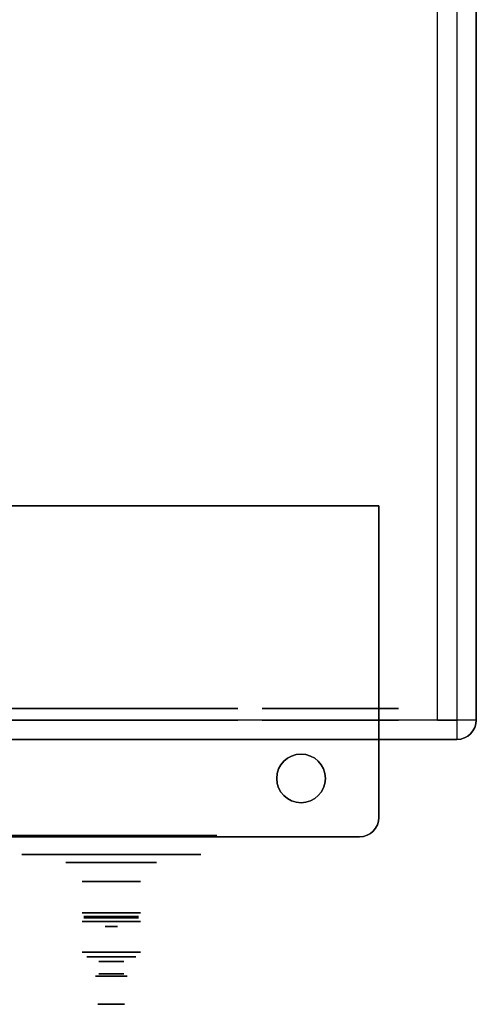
# Model space of a CAD drawing. Extents: x -4.2 to 4.1, y -6.8 to 5.8.
# Tile 213 of 214: x 1.2 to 4.1, y -6.8 to -0.5. Entities that reach past the tile are written whole.
import ezdxf

# ---------------------------------------------------------------- set-up
doc = ezdxf.new("R2010")
doc.units = 0
doc.layers.get('0').update_dxf_attribs({"linetype": 'CONTINUOUS'})

# ---------------------------------------------------------------- blocks, each defined once
blk = doc.blocks.new('*U1')
for p, q in [((3.875, -5), (3.875, 5)), ((4, 5, 0.125), (4, -5, 0.125)), ((4, 5, 4.425), (4, -5, 4.425)), ((4, 5, 4.425), (4, -5, 4.425)), ((4.125, -5, 4.3), (4.125, 5, 4.3)), ((4, -5, 4.425), (-4, -5, 4.425)), ((4, -5, 4.425), (-4, -5, 4.425)), ((3.5, -5), (-3.5, -5)), ((3.5, -5.625), (3.5, -5)), ((4.125, -5, 3.925), (4.125, -5, 4.3)), ((-4, -5.125, 4.3), (4, -5.125, 4.3)), ((4, -5.125, 4.3), (4, -5.125, 3.925)), ((3.5, -5.625), (3.5, -5.625, -0.075)), ((-3.375, -5.75), (3.375, -5.75)), ((3.375, -5.75), (3.375, -5.75, -0.075))]:
    blk.add_line(p, q)
at = {"extrusion": (0, 0, -1)}
for p, q in [((3.875, -5), (3.875, 5)), ((4, 5, 3.925), (4, -5, 3.925)), ((4.125, 5, 3.925), (4.125, -5, 3.925)), ((-3.5, -3.625, -0.075), (3.5, -3.625, -0.075)), ((3.5, -3.625), (-3.5, -3.625)), ((3.5, -3.625, -0.075), (3.5, -5.625, -0.075)), ((3.5, -5), (3.5, -3.625)), ((4, -5, 3.925), (-4, -5, 3.925)), ((3.875, -5), (3.5, -5)), ((4, -5.125, 3.925), (-4, -5.125, 3.925)), ((3.375, -5.75, -0.075), (-3.375, -5.75, -0.075))]:
    blk.add_line(p, q, dxfattribs=at)
at = {"extrusion": (1, 0, 0)}
for p, q in [((4, 5, 0.125), (4, -5, 0.125)), ((4, 5, 3.925), (4, -5, 3.925)), ((4.125, 5, 3.925), (4.125, -5, 3.925)), ((4.125, -5, 4.3), (4.125, 5, 4.3)), ((3.5, -3.625, -0.075), (3.5, -5.625, -0.075)), ((3.5, -3.625), (3.5, -3.625, -0.075)), ((3.5, -5), (3.5, -3.625)), ((3.5, -5.625), (3.5, -5)), ((4, -5, 0.125), (4, -5, 3.925)), ((4.125, -5, 3.925), (4.125, -5, 4.3)), ((3.5, -5.625), (3.5, -5.625, -0.075))]:
    blk.add_line(p, q, dxfattribs=at)
at = {"extrusion": (0, 1, 0)}
for p, q in [((-3.5, -3.625, -0.075), (3.5, -3.625, -0.075)), ((3.5, -3.625), (-3.5, -3.625)), ((3.5, -3.625), (3.5, -3.625, -0.075))]:
    blk.add_line(p, q, dxfattribs=at)
at = {"extrusion": (0, -1, 0)}
for p, q in [((4, -5, 3.925), (-4, -5, 3.925)), ((3.5, -5), (-3.5, -5)), ((3.875, -5), (3.5, -5)), ((4, -5, 0.125), (4, -5, 3.925)), ((-4, -5.125, 4.3), (4, -5.125, 4.3)), ((4, -5.125, 3.925), (-4, -5.125, 3.925)), ((4, -5.125, 4.3), (4, -5.125, 3.925)), ((3.375, -5.75, -0.075), (-3.375, -5.75, -0.075)), ((-3.375, -5.75), (3.375, -5.75)), ((3.375, -5.75), (3.375, -5.75, -0.075))]:
    blk.add_line(p, q, dxfattribs=at)
for centre, radius in [((1.7812, 2.8125, 4.925), 0.8125), ((1.7812, 2.8125, 4.925), 0.8125), ((1.7812, 2.8125, 4.925), 0.6775), ((3.1875, 1.0625, 4.925), 0.4375), ((3.1875, 1.0625, 4.925), 0.4375), ((1.7812, 2.8125, 5), 0.8125), ((3.1875, 1.0625, 5), 0.4375), ((1.7812, 2.8125, 5.7407), 0.6775), ((1.7812, 2.8125, 5.7407), 0.6775), ((1.7812, 2.8125, 5.9138), 0.2908), ((1.7812, 2.8125, 5.9138), 0.2908), ((1.7812, 2.8125, 6.2376), 0.1875), ((1.7812, 2.8125, 6.2376), 0.1875), ((1.7812, 2.8125, 6.325), 0.04), ((1.7812, 2.8125, 6.325), 0.04), ((1.7812, 2.8125, 6.49), 0.1875), ((1.7812, 2.8125, 6.49), 0.1875), ((1.7812, 2.8125, 6.52), 0.1575), ((1.7812, 2.8125, 6.52), 0.11), ((1.7812, 2.8125, 6.52), 0.11), ((1.7812, 2.8125, 6.63), 0.08), ((1.7812, 2.8125, 6.63), 0.08), ((1.7812, 2.8125, 6.825), 0.0858), ((1.7812, 2.8125, 6.825), 0.04)]:
    blk.add_circle(centre, radius, dxfattribs=at)
at = {"extrusion": (0, 1, 0)}
for centre, radius in [((-1.7812, 2.8125, -4.925), 0.6775), ((-1.7812, 2.8125, -5), 0.8125), ((-3.1875, 1.0625, -5), 0.4375), ((-1.7812, 2.8125, -5.8638), 0.5742), ((-1.7812, 2.8125, -5.8638), 0.5742), ((-1.7812, 2.8125, -6.0369), 0.1875), ((-1.7812, 2.8125, -6.0369), 0.1875), ((-1.7812, 2.8125, -6.2944), 0.1875), ((-1.7812, 2.8125, -6.2944), 0.1875), ((-1.7812, 2.8125, -6.262), 0.175), ((-1.7812, 2.8125, -6.262), 0.175), ((-1.7812, 2.8125, -6.27), 0.175), ((-1.7812, 2.8125, -6.27), 0.175), ((-1.7812, 2.8125, -6.52), 0.1575), ((-1.7812, 2.8125, -6.55), 0.08), ((-1.7812, 2.8125, -6.55), 0.08), ((-1.7812, 2.8125, -6.645), 0.1015), ((-1.7812, 2.8125, -6.645), 0.1015), ((-1.7812, 2.8125, -6.645), 0.095), ((-1.7812, 2.8125, -6.645), 0.095), ((-1.7812, 2.8125, -6.825), 0.0858), ((-1.7812, 2.8125, -6.825), 0.04)]:
    blk.add_circle(centre, radius, dxfattribs=at)
at = {"extrusion": (0, 0, -1)}
for centre in [(-3, -5.375), (-3, -5.375, 0.075)]:
    blk.add_circle(centre, 0.1562, dxfattribs=at)
for centre in [(3, -5.375, -0.075), (3, -5.375)]:
    blk.add_circle(centre, 0.1562)
at = {"extrusion": (0, -1, 0)}
for centre, start, end in [((3.875, 0.125, 5), 270, 0), ((4, 4.3, 5), 0, 90), ((4, 4.3, 5), 0, 90)]:
    blk.add_arc(centre, 0.125, start, end, dxfattribs=at)
at = {"extrusion": (0, 1, 0)}
blk.add_arc((-3.875, 0.125, -5), 0.125, 180, 270, dxfattribs=at)
at = {"extrusion": (1, 0, 0)}
blk.add_arc((-5, 4.3, 4), 0.125, 90, 180, dxfattribs=at)
blk.add_arc((-5, 4.3, 4), 0.125, 90, 180, dxfattribs=at)
for centre, end in [((4, -5, 4.3), 0), ((4, -5, 3.925), 0), ((4, -5, 4.3), 0), ((3.375, -5.625), 360), ((3.375, -5.625), 360)]:
    blk.add_arc(centre, 0.125, 270, end)
at = {"extrusion": (0, 0, -1)}
for centre in [(-4, -5, -3.925), (-3.375, -5.625, 0.075), (-3.375, -5.625, 0.075)]:
    blk.add_arc(centre, 0.125, 180, 270, dxfattribs=at)

msp = doc.modelspace()

# ---------------------------------------------------------------- block references
msp.add_blockref('*U1', (0, 0))

doc.saveas('drawing.dxf')
